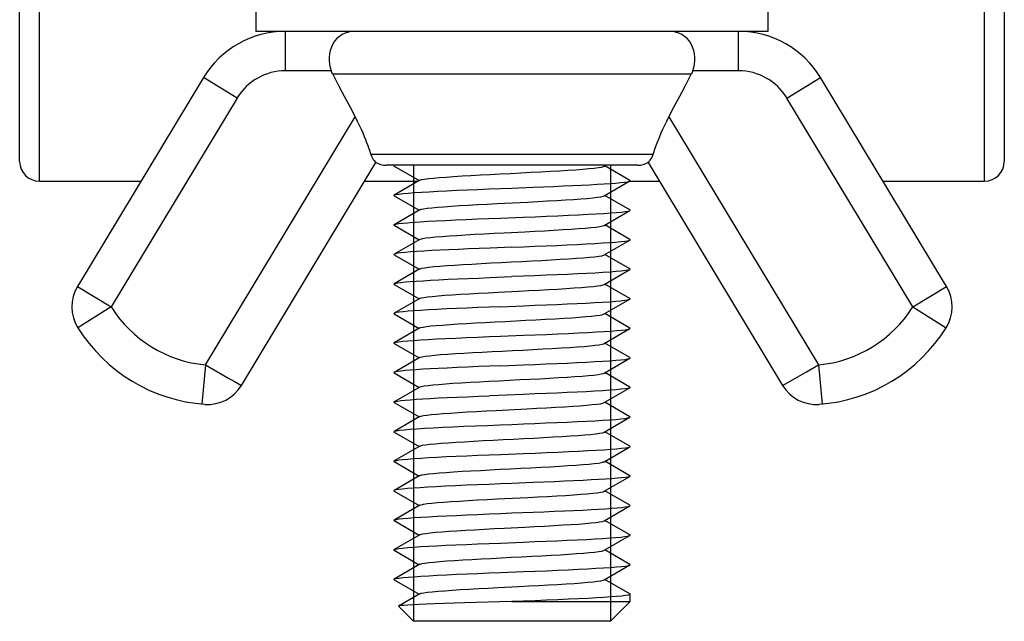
# Model space of a CAD drawing. Extents: x 0 to 420, y 0 to 297.
# Tile 42 of 75: x 245 to 255, y 169 to 175. Entities that reach past the tile are written whole.
import ezdxf

# ---------------------------------------------------------------- set-up
doc = ezdxf.new("R2010")
doc.units = 0
doc.header["$LTSCALE"] = 23.1
doc.layers.get('0').update_dxf_attribs({"linetype": 'CONTINUOUS'})
doc.layers.add('02___PRT_ALL_AXES', color=7, linetype='CONTINUOUS')

msp = doc.modelspace()

# ---------------------------------------------------------------- linework, layer by layer
at = {"color": 7, "linetype": 'CONTINUOUS'}
for p, q in [((245.324, 173.254), (245.324, 180.695)), ((254.924, 173.254), (254.924, 180.695)), ((245.124, 173.454), (245.124, 175.334)), ((255.124, 175.334), (255.124, 173.454)), ((247.823, 174.375), (247.823, 174.775)), ((252.426, 174.375), (252.426, 174.775)), ((246.991, 174.305), (245.712, 172.184)), ((247.334, 174.098), (246.991, 174.305)), ((248.289, 174.375), (247.823, 174.375)), ((251.944, 174.339), (248.305, 174.339)), ((252.426, 174.375), (251.96, 174.375)), ((252.915, 174.098), (253.258, 174.305)), ((254.537, 172.184), (253.258, 174.305)), ((247.334, 174.098), (246.054, 171.977)), ((254.195, 171.977), (252.915, 174.098)), ((247.011, 171.388), (248.53, 173.906)), ((251.719, 173.906), (253.238, 171.388)), ((251.558, 173.524), (248.691, 173.524)), ((247.376, 171.179), (248.742, 173.444)), ((248.927, 173.412), (248.925, 173.409)), ((248.925, 173.409), (248.927, 173.406)), ((248.931, 173.415), (248.927, 173.412)), ((248.927, 173.406), (249.181, 173.259)), ((251.061, 173.405), (251.078, 173.415)), ((251.322, 173.262), (251.068, 173.409)), ((251.507, 173.444), (252.873, 171.179)), ((245.324, 173.254), (246.357, 173.254)), ((248.628, 173.254), (249.172, 173.254)), ((249.188, 173.263), (248.927, 173.112)), ((251.061, 173.105), (251.322, 173.256)), ((251.322, 173.254), (251.621, 173.254)), ((253.892, 173.254), (254.924, 173.254)), ((248.927, 173.106), (249.181, 172.959)), ((250.124, 173.184), (250.338, 173.192)), ((251.322, 172.962), (251.068, 173.109)), ((249.974, 173.026), (250.285, 173.042)), ((249.188, 172.963), (248.927, 172.812)), ((251.061, 172.805), (251.322, 172.956)), ((248.927, 172.806), (249.181, 172.659)), ((251.322, 172.662), (251.068, 172.809)), ((249.188, 172.663), (248.927, 172.512)), ((251.061, 172.505), (251.322, 172.656)), ((248.927, 172.506), (249.181, 172.359)), ((250.124, 172.584), (249.902, 172.575)), ((251.322, 172.362), (251.068, 172.509)), ((249.188, 172.363), (248.927, 172.212)), ((251.061, 172.205), (251.322, 172.356)), ((248.927, 172.206), (249.181, 172.059)), ((249.9, 172.275), (250.124, 172.284)), ((251.322, 172.062), (251.068, 172.209)), ((245.712, 172.184), (246.054, 171.977)), ((254.195, 171.977), (254.537, 172.184)), ((249.188, 172.063), (248.927, 171.912)), ((251.061, 171.905), (251.322, 172.056)), ((246.054, 171.977), (245.715, 171.765)), ((248.927, 171.906), (249.181, 171.759)), ((251.322, 171.762), (251.068, 171.909)), ((254.195, 171.977), (254.534, 171.765)), ((249.188, 171.763), (248.927, 171.612)), ((251.061, 171.605), (251.322, 171.756)), ((248.927, 171.606), (249.181, 171.459)), ((251.322, 171.462), (251.068, 171.609)), ((249.188, 171.463), (248.927, 171.312)), ((251.061, 171.305), (251.322, 171.456)), ((247.011, 171.388), (246.975, 170.99)), ((247.011, 171.388), (247.239, 171.258)), ((248.927, 171.306), (249.181, 171.159)), ((251.322, 171.162), (251.068, 171.309)), ((252.98, 171.24), (253.117, 171.319)), ((253.117, 171.319), (253.156, 171.341)), ((253.156, 171.341), (253.238, 171.388)), ((253.238, 171.388), (253.274, 170.99)), ((252.873, 171.179), (252.98, 171.24)), ((249.188, 171.163), (248.927, 171.012)), ((251.061, 171.005), (251.322, 171.156)), ((248.927, 171.006), (249.181, 170.859)), ((251.322, 170.862), (251.068, 171.009)), ((249.964, 170.926), (250.275, 170.942)), ((249.188, 170.863), (248.927, 170.712)), ((251.061, 170.705), (251.322, 170.856)), ((248.927, 170.706), (249.181, 170.559)), ((251.322, 170.562), (251.068, 170.709)), ((249.188, 170.563), (248.927, 170.412)), ((251.061, 170.405), (251.322, 170.556)), ((248.927, 170.406), (249.181, 170.259)), ((251.322, 170.262), (251.068, 170.409)), ((249.188, 170.263), (248.927, 170.112)), ((251.061, 170.105), (251.322, 170.256)), ((248.927, 170.106), (249.181, 169.959)), ((250.341, 170.193), (250.124, 170.184)), ((251.322, 169.962), (251.068, 170.109)), ((249.974, 170.026), (250.285, 170.042)), ((249.188, 169.963), (248.927, 169.812)), ((251.061, 169.805), (251.322, 169.956)), ((248.927, 169.806), (249.181, 169.659)), ((250.124, 169.884), (250.341, 169.893)), ((251.322, 169.662), (251.068, 169.809)), ((249.188, 169.663), (248.927, 169.512)), ((251.061, 169.505), (251.322, 169.656)), ((248.927, 169.506), (249.181, 169.359)), ((251.322, 169.362), (251.068, 169.509)), ((249.188, 169.363), (248.927, 169.212)), ((251.061, 169.205), (251.322, 169.356)), ((248.927, 169.206), (249.181, 169.059)), ((251.322, 169.062), (251.068, 169.209)), ((249.188, 169.063), (248.973, 168.938)), ((249.124, 168.784), (248.972, 168.936)), ((250.124, 168.984), (251.324, 168.984)), ((251.124, 168.784), (251.324, 168.984)), ((251.124, 168.784), (249.124, 168.784))]:
    msp.add_line(p, q, dxfattribs=at)
at = {"color": 2, "linetype": 'CONTINUOUS'}
for p, q in [((249.124, 173.415), (249.124, 168.784)), ((251.124, 173.415), (251.124, 168.784))]:
    msp.add_line(p, q, dxfattribs=at)
at = {"color": 7, "linetype": 'CONTINUOUS'}
for points in [[(248.525, 174.775), (248.494, 174.773), (248.463, 174.768), (248.431, 174.758), (248.4, 174.743), (248.371, 174.724), (248.345, 174.701), (248.323, 174.674), (248.304, 174.644), (248.29, 174.613), (248.279, 174.58), (248.272, 174.547), (248.269, 174.513), (248.268, 174.478), (248.272, 174.443), (248.279, 174.409), (248.289, 174.375)], [(251.96, 174.375), (251.97, 174.409), (251.977, 174.443), (251.98, 174.478), (251.98, 174.513), (251.977, 174.547), (251.97, 174.58), (251.959, 174.613), (251.945, 174.644), (251.926, 174.674), (251.904, 174.701), (251.878, 174.724), (251.849, 174.743), (251.818, 174.758), (251.786, 174.768), (251.755, 174.773), (251.724, 174.775)], [(248.305, 174.339), (248.3, 174.348), (248.296, 174.357), (248.292, 174.366), (248.289, 174.375)], [(248.305, 174.339), (248.363, 174.227), (248.42, 174.118), (248.476, 174.011), (248.53, 173.906)], [(251.719, 173.906), (251.773, 174.011), (251.829, 174.118), (251.886, 174.227), (251.944, 174.339)], [(251.96, 174.375), (251.956, 174.366), (251.953, 174.357), (251.949, 174.348), (251.944, 174.339)], [(248.53, 173.906), (248.552, 173.862), (248.573, 173.821), (248.591, 173.781), (248.608, 173.744), (248.623, 173.709), (248.636, 173.676), (248.648, 173.645), (248.659, 173.617), (248.668, 173.591), (248.677, 173.567), (248.684, 173.545), (248.691, 173.524)], [(251.558, 173.524), (251.564, 173.545), (251.572, 173.567), (251.58, 173.59), (251.59, 173.616), (251.6, 173.644), (251.612, 173.675), (251.626, 173.708), (251.641, 173.743), (251.658, 173.781), (251.676, 173.821), (251.697, 173.862), (251.719, 173.906)], [(248.691, 173.524), (248.698, 173.506), (248.706, 173.489), (248.715, 173.475), (248.724, 173.464), (248.731, 173.455), (248.737, 173.449), (248.741, 173.445), (248.742, 173.444)], [(251.507, 173.444), (251.507, 173.445), (251.509, 173.446), (251.512, 173.449), (251.516, 173.453), (251.522, 173.459), (251.528, 173.467), (251.536, 173.478), (251.543, 173.491), (251.551, 173.507), (251.558, 173.524)], [(248.934, 173.415), (248.932, 173.414), (248.927, 173.412)], [(249.188, 173.263), (249.19, 173.264), (249.208, 173.27), (249.237, 173.275), (249.276, 173.28), (249.326, 173.285), (249.386, 173.291), (249.455, 173.296), (249.532, 173.301), (249.617, 173.307), (249.707, 173.312), (249.803, 173.317), (249.903, 173.322), (250.005, 173.328), (250.109, 173.333), (250.213, 173.338), (250.316, 173.344), (250.416, 173.349), (250.514, 173.354), (250.606, 173.36), (250.692, 173.365), (250.772, 173.37), (250.843, 173.375), (250.906, 173.381), (250.959, 173.386), (251.002, 173.391), (251.034, 173.397), (251.055, 173.402), (251.061, 173.405)], [(250.338, 173.192), (250.443, 173.197), (250.546, 173.201), (250.644, 173.205), (250.738, 173.209), (250.827, 173.214), (250.91, 173.218), (250.988, 173.222), (251.059, 173.226), (251.123, 173.231), (251.179, 173.235), (251.227, 173.239), (251.266, 173.244), (251.294, 173.248), (251.314, 173.252), (251.322, 173.256)], [(251.322, 173.256), (251.323, 173.257), (251.323, 173.261), (251.322, 173.262)], [(248.927, 173.106), (248.925, 173.109), (248.927, 173.112)], [(248.927, 173.112), (248.931, 173.114), (248.949, 173.119), (248.979, 173.123), (249.02, 173.128), (249.071, 173.133), (249.133, 173.137), (249.204, 173.142), (249.283, 173.147), (249.37, 173.151), (249.464, 173.156), (249.563, 173.161), (249.669, 173.165), (249.779, 173.17), (249.893, 173.175), (250.008, 173.179), (250.124, 173.184)], [(250.285, 173.042), (250.387, 173.047), (250.485, 173.053), (250.579, 173.058), (250.667, 173.063), (250.749, 173.069), (250.822, 173.074), (250.888, 173.079), (250.944, 173.084), (250.99, 173.09), (251.025, 173.095), (251.049, 173.1), (251.061, 173.105)], [(249.188, 172.963), (249.201, 172.968), (249.227, 172.973), (249.263, 172.979), (249.31, 172.984), (249.367, 172.989), (249.433, 172.994), (249.508, 173), (249.591, 173.005), (249.679, 173.01), (249.774, 173.016), (249.872, 173.021), (249.974, 173.026)], [(250.007, 172.879), (250.242, 172.889), (250.359, 172.893), (250.475, 172.898), (250.589, 172.903), (250.697, 172.908), (250.8, 172.912), (250.894, 172.917), (250.98, 172.922), (251.058, 172.926), (251.127, 172.931), (251.186, 172.936), (251.236, 172.94), (251.275, 172.945), (251.303, 172.95), (251.32, 172.955), (251.322, 172.956)], [(251.322, 172.956), (251.324, 172.959), (251.322, 172.962)], [(248.927, 172.806), (248.924, 172.808), (248.927, 172.812)], [(248.927, 172.812), (248.929, 172.813), (248.946, 172.818), (248.974, 172.823), (249.013, 172.827), (249.063, 172.832), (249.122, 172.837), (249.191, 172.841), (249.268, 172.846), (249.355, 172.851), (249.449, 172.855), (249.551, 172.86), (249.66, 172.865), (249.773, 172.87), (249.89, 172.874), (250.007, 172.879)], [(250.254, 172.74), (250.356, 172.746), (250.456, 172.751), (250.551, 172.756), (250.641, 172.762), (250.725, 172.767), (250.801, 172.772), (250.869, 172.778), (250.928, 172.783), (250.977, 172.788), (251.016, 172.793), (251.043, 172.799), (251.06, 172.804), (251.061, 172.805)], [(249.188, 172.663), (249.196, 172.666), (249.218, 172.672), (249.251, 172.677), (249.295, 172.682), (249.349, 172.688), (249.413, 172.693), (249.485, 172.698), (249.565, 172.703), (249.652, 172.709), (249.745, 172.714), (249.842, 172.719), (249.943, 172.725), (250.046, 172.73), (250.254, 172.74)], [(250.124, 172.584), (250.241, 172.588), (250.356, 172.593), (250.47, 172.598), (250.58, 172.602), (250.686, 172.607), (250.785, 172.612), (250.879, 172.616), (250.966, 172.621), (251.045, 172.626), (251.116, 172.63), (251.178, 172.635), (251.229, 172.64), (251.27, 172.644), (251.3, 172.649), (251.318, 172.654), (251.322, 172.656)], [(251.322, 172.656), (251.324, 172.658), (251.322, 172.662)], [(248.927, 172.512), (248.925, 172.508), (248.927, 172.506)], [(249.902, 172.575), (249.791, 172.57), (249.684, 172.566), (249.581, 172.561), (249.483, 172.557), (249.392, 172.553), (249.308, 172.548), (249.23, 172.544), (249.159, 172.539), (249.096, 172.535), (249.041, 172.53), (248.997, 172.526), (248.963, 172.521), (248.94, 172.516), (248.927, 172.512)], [(249.188, 172.363), (249.192, 172.365), (249.21, 172.37), (249.24, 172.375), (249.281, 172.381), (249.332, 172.386), (249.393, 172.391), (249.462, 172.397), (249.54, 172.402), (249.625, 172.407), (249.717, 172.412), (249.813, 172.418), (249.913, 172.423), (250.015, 172.428), (250.119, 172.434), (250.223, 172.439), (250.326, 172.444), (250.426, 172.449), (250.523, 172.455), (250.615, 172.46), (250.7, 172.465), (250.779, 172.471), (250.85, 172.476), (250.911, 172.481), (250.963, 172.486), (251.005, 172.492), (251.036, 172.497), (251.056, 172.502), (251.061, 172.505)], [(251.322, 172.356), (251.319, 172.354), (251.302, 172.35), (251.273, 172.345), (251.232, 172.34), (251.181, 172.335), (251.119, 172.33), (251.048, 172.326), (250.969, 172.321), (250.883, 172.316), (250.789, 172.312), (250.689, 172.307), (250.583, 172.303), (250.472, 172.298), (250.357, 172.293), (250.241, 172.289), (250.124, 172.284)], [(251.322, 172.362), (251.324, 172.359), (251.322, 172.356)], [(248.927, 172.206), (248.925, 172.207), (248.927, 172.212)], [(248.927, 172.212), (248.939, 172.216), (248.961, 172.221), (248.995, 172.225), (249.038, 172.23), (249.09, 172.234), (249.151, 172.239), (249.221, 172.243), (249.298, 172.248), (249.383, 172.252), (249.476, 172.257), (249.575, 172.261), (249.68, 172.266), (249.789, 172.27), (249.9, 172.275)], [(249.984, 172.127), (250.192, 172.137), (250.295, 172.143), (250.397, 172.148), (250.494, 172.153), (250.588, 172.158), (250.675, 172.164), (250.756, 172.169), (250.829, 172.174), (250.894, 172.18), (250.949, 172.185), (250.994, 172.19), (251.028, 172.195), (251.051, 172.201), (251.061, 172.205)], [(249.188, 172.063), (249.203, 172.069), (249.23, 172.074), (249.267, 172.079), (249.315, 172.084), (249.373, 172.09), (249.441, 172.095), (249.516, 172.1), (249.599, 172.106), (249.689, 172.111), (249.783, 172.116), (249.882, 172.121), (249.984, 172.127)], [(250.009, 171.979), (250.241, 171.988), (250.356, 171.993), (250.47, 171.998), (250.58, 172.002), (250.685, 172.007), (250.785, 172.012), (250.879, 172.016), (250.966, 172.021), (251.045, 172.026), (251.116, 172.03), (251.178, 172.035), (251.229, 172.04), (251.27, 172.044), (251.299, 172.049), (251.317, 172.054), (251.322, 172.056)], [(251.322, 172.056), (251.324, 172.058), (251.322, 172.062)], [(248.927, 171.912), (248.924, 171.909), (248.927, 171.906)], [(250.009, 171.979), (249.893, 171.975), (249.779, 171.97), (249.668, 171.965), (249.561, 171.961), (249.459, 171.956), (249.365, 171.951), (249.278, 171.946), (249.199, 171.942), (249.129, 171.937), (249.069, 171.932), (249.018, 171.928), (248.978, 171.923), (248.949, 171.919), (248.931, 171.914), (248.927, 171.912)], [(250.265, 171.841), (250.367, 171.846), (250.466, 171.852), (250.56, 171.857), (250.65, 171.862), (250.733, 171.867), (250.808, 171.873), (250.875, 171.878), (250.933, 171.883), (250.981, 171.889), (251.019, 171.894), (251.046, 171.899), (251.061, 171.905)], [(249.188, 171.763), (249.198, 171.767), (249.221, 171.772), (249.255, 171.778), (249.3, 171.783), (249.355, 171.788), (249.42, 171.793), (249.493, 171.799), (249.574, 171.804), (249.661, 171.809), (249.754, 171.815), (249.852, 171.82), (249.954, 171.825), (250.057, 171.83), (250.265, 171.841)], [(250.008, 171.679), (250.242, 171.689), (250.36, 171.693), (250.476, 171.698), (250.59, 171.703), (250.698, 171.708), (250.801, 171.712), (250.895, 171.717), (250.981, 171.722), (251.058, 171.726), (251.127, 171.731), (251.187, 171.736), (251.237, 171.741), (251.276, 171.745), (251.304, 171.75), (251.32, 171.755), (251.322, 171.756)], [(251.322, 171.756), (251.324, 171.759), (251.322, 171.762)], [(248.927, 171.606), (248.924, 171.609), (248.927, 171.612)], [(248.927, 171.612), (248.93, 171.613), (248.947, 171.618), (248.975, 171.623), (249.015, 171.628), (249.065, 171.632), (249.125, 171.637), (249.194, 171.641), (249.272, 171.646), (249.359, 171.651), (249.453, 171.656), (249.555, 171.66), (249.664, 171.665), (249.776, 171.67), (249.892, 171.675), (250.008, 171.679)], [(249.188, 171.463), (249.193, 171.465), (249.213, 171.471), (249.244, 171.476), (249.285, 171.481), (249.338, 171.486), (249.399, 171.492), (249.47, 171.497), (249.549, 171.502), (249.634, 171.508), (249.726, 171.513), (249.823, 171.518), (249.923, 171.524), (250.026, 171.529), (250.13, 171.534), (250.234, 171.539), (250.336, 171.545), (250.436, 171.55), (250.532, 171.555), (250.624, 171.561), (250.709, 171.566), (250.787, 171.571), (250.856, 171.576), (250.917, 171.582), (250.968, 171.587), (251.009, 171.592), (251.039, 171.598), (251.057, 171.603), (251.061, 171.605)], [(250.01, 171.379), (250.241, 171.388), (250.356, 171.393), (250.469, 171.398), (250.579, 171.402), (250.685, 171.407), (250.785, 171.412), (250.88, 171.416), (250.967, 171.421), (251.046, 171.426), (251.116, 171.43), (251.178, 171.435), (251.229, 171.44), (251.27, 171.444), (251.299, 171.449), (251.317, 171.454), (251.322, 171.456)], [(251.322, 171.456), (251.324, 171.458), (251.322, 171.462)], [(248.927, 171.312), (248.925, 171.308), (248.927, 171.306)], [(249.465, 171.356), (249.376, 171.352), (249.293, 171.347), (249.218, 171.343), (249.15, 171.339), (249.089, 171.334), (249.037, 171.33), (248.995, 171.325), (248.962, 171.321), (248.939, 171.316), (248.927, 171.312)], [(250.01, 171.379), (249.896, 171.375), (249.782, 171.37), (249.672, 171.365), (249.566, 171.361), (249.465, 171.356)], [(249.995, 171.227), (250.203, 171.238), (250.306, 171.243), (250.407, 171.248), (250.504, 171.254), (250.597, 171.259), (250.684, 171.264), (250.764, 171.27), (250.836, 171.275), (250.9, 171.28), (250.954, 171.285), (250.998, 171.291), (251.031, 171.296), (251.053, 171.301), (251.061, 171.305)], [(247.239, 171.258), (247.269, 171.24), (247.296, 171.225), (247.376, 171.179)], [(249.188, 171.163), (249.189, 171.164), (249.206, 171.169), (249.233, 171.174), (249.272, 171.18), (249.321, 171.185), (249.38, 171.19), (249.448, 171.195), (249.524, 171.201), (249.608, 171.206)], [(249.608, 171.206), (249.698, 171.211), (249.793, 171.217), (249.892, 171.222), (249.995, 171.227)], [(251.322, 171.156), (251.318, 171.154), (251.3, 171.149), (251.27, 171.144), (251.23, 171.14), (251.178, 171.135), (251.116, 171.13), (251.045, 171.126), (250.966, 171.121), (250.879, 171.116), (250.785, 171.112), (250.685, 171.107), (250.58, 171.102), (250.47, 171.098), (250.356, 171.093), (250.241, 171.088), (249.896, 171.075)], [(251.322, 171.162), (251.324, 171.158), (251.322, 171.156)], [(248.927, 171.006), (248.925, 171.008), (248.927, 171.012)], [(248.927, 171.012), (248.941, 171.017), (248.964, 171.021), (248.997, 171.026), (249.04, 171.03), (249.091, 171.034), (249.15, 171.039), (249.218, 171.043), (249.293, 171.047), (249.376, 171.052), (249.465, 171.056)], [(249.465, 171.056), (249.566, 171.061), (249.673, 171.065), (249.783, 171.07), (249.896, 171.075)], [(250.275, 170.942), (250.377, 170.947), (250.475, 170.952), (250.57, 170.957), (250.658, 170.963), (250.741, 170.968), (250.815, 170.973), (250.882, 170.979), (250.939, 170.984), (250.986, 170.989), (251.022, 170.994), (251.048, 171), (251.061, 171.005)], [(249.188, 170.863), (249.199, 170.867), (249.224, 170.873), (249.259, 170.878), (249.305, 170.883), (249.361, 170.889), (249.426, 170.894), (249.5, 170.899), (249.582, 170.904), (249.67, 170.91), (249.764, 170.915), (249.862, 170.92), (249.964, 170.926)], [(250.124, 170.784), (250.241, 170.788), (250.356, 170.793), (250.469, 170.798), (250.579, 170.802), (250.685, 170.807), (250.786, 170.812), (250.88, 170.816), (250.967, 170.821), (251.046, 170.826), (251.117, 170.83), (251.178, 170.835), (251.229, 170.84), (251.27, 170.844), (251.299, 170.849), (251.317, 170.854), (251.322, 170.856)], [(251.322, 170.856), (251.324, 170.858), (251.322, 170.862)], [(248.927, 170.706), (248.924, 170.709), (248.927, 170.712)], [(248.927, 170.712), (248.931, 170.714), (248.95, 170.719), (248.983, 170.724), (249.029, 170.729), (249.088, 170.734), (249.157, 170.739), (249.237, 170.744), (249.325, 170.749), (249.421, 170.754), (249.525, 170.759), (249.636, 170.764), (249.754, 170.769), (249.876, 170.774), (250, 170.779), (250.124, 170.784)], [(249.188, 170.563), (249.194, 170.566), (249.215, 170.571), (249.247, 170.576), (249.29, 170.582), (249.343, 170.587), (249.406, 170.592), (249.477, 170.598), (249.557, 170.603), (249.643, 170.608), (249.735, 170.613), (249.832, 170.619), (249.933, 170.624), (250.036, 170.629), (250.14, 170.635), (250.244, 170.64), (250.346, 170.645), (250.446, 170.651), (250.542, 170.656), (250.632, 170.661), (250.717, 170.666), (250.794, 170.672), (250.863, 170.677), (250.923, 170.682), (250.973, 170.688), (251.012, 170.693), (251.041, 170.698), (251.059, 170.703), (251.061, 170.705)], [(250.008, 170.479), (250.242, 170.489), (250.359, 170.493), (250.475, 170.498), (250.589, 170.503), (250.697, 170.508), (250.799, 170.512), (250.893, 170.517), (250.979, 170.522), (251.057, 170.526), (251.127, 170.531), (251.187, 170.536), (251.238, 170.541), (251.277, 170.545), (251.304, 170.55), (251.32, 170.555), (251.322, 170.556)], [(251.322, 170.556), (251.324, 170.559), (251.322, 170.562)], [(248.927, 170.406), (248.924, 170.409), (248.927, 170.412)], [(248.927, 170.412), (248.931, 170.414), (248.948, 170.418), (248.977, 170.423), (249.017, 170.428), (249.067, 170.432), (249.127, 170.437), (249.197, 170.442), (249.276, 170.446), (249.362, 170.451), (249.457, 170.456), (249.559, 170.46), (249.667, 170.465), (249.778, 170.47), (249.893, 170.475), (250.008, 170.479)], [(249.188, 170.263), (249.19, 170.264), (249.208, 170.27), (249.237, 170.275), (249.276, 170.28), (249.326, 170.285), (249.386, 170.291), (249.455, 170.296), (249.532, 170.301), (249.617, 170.307), (249.707, 170.312), (249.803, 170.317), (249.903, 170.322), (250.005, 170.328), (250.109, 170.333), (250.213, 170.338), (250.316, 170.344), (250.416, 170.349), (250.514, 170.354), (250.606, 170.36), (250.692, 170.365), (250.772, 170.37), (250.843, 170.375), (250.906, 170.381), (250.959, 170.386), (251.002, 170.391), (251.034, 170.397), (251.055, 170.402), (251.061, 170.405)], [(251.274, 170.245), (251.238, 170.241), (251.193, 170.236), (251.139, 170.232), (251.077, 170.228), (251.007, 170.223), (250.93, 170.219), (250.846, 170.215), (250.754, 170.21), (250.657, 170.206), (250.555, 170.201), (250.449, 170.197), (250.341, 170.193)], [(251.322, 170.256), (251.318, 170.254), (251.301, 170.249), (251.274, 170.245)], [(251.322, 170.262), (251.324, 170.258), (251.322, 170.256)], [(248.927, 170.112), (248.924, 170.109), (248.927, 170.106)], [(250.124, 170.184), (250.007, 170.179), (249.889, 170.174), (249.773, 170.17), (249.659, 170.165), (249.551, 170.16), (249.448, 170.155), (249.354, 170.151), (249.268, 170.146), (249.191, 170.141), (249.122, 170.137), (249.063, 170.132), (249.013, 170.127), (248.974, 170.123), (248.946, 170.118), (248.929, 170.113), (248.927, 170.112)], [(251.025, 170.095), (251.049, 170.1), (251.061, 170.105)], [(249.188, 169.963), (249.201, 169.968), (249.227, 169.973), (249.263, 169.979), (249.31, 169.984), (249.367, 169.989), (249.433, 169.994), (249.508, 170), (249.591, 170.005), (249.679, 170.01), (249.774, 170.016), (249.872, 170.021), (249.974, 170.026)], [(250.285, 170.042), (250.387, 170.047), (250.485, 170.053), (250.579, 170.058), (250.667, 170.063), (250.749, 170.069), (250.822, 170.074), (250.888, 170.079), (250.944, 170.084), (250.99, 170.09), (251.025, 170.095)], [(250.341, 169.893), (250.449, 169.897), (250.554, 169.901), (250.656, 169.906), (250.752, 169.91), (250.843, 169.914), (250.927, 169.919), (251.004, 169.923), (251.074, 169.927), (251.137, 169.932), (251.191, 169.936), (251.237, 169.941), (251.274, 169.945)], [(251.274, 169.945), (251.302, 169.949), (251.318, 169.954), (251.322, 169.956)], [(251.322, 169.956), (251.324, 169.958), (251.322, 169.962)], [(248.927, 169.806), (248.924, 169.809), (248.927, 169.812)], [(248.927, 169.812), (248.931, 169.814), (248.948, 169.818), (248.977, 169.823), (249.017, 169.828), (249.067, 169.832), (249.128, 169.837), (249.197, 169.842), (249.276, 169.846), (249.363, 169.851), (249.458, 169.856), (249.56, 169.86), (249.667, 169.865), (249.778, 169.87), (249.893, 169.875), (250.008, 169.879), (250.124, 169.884)], [(250.254, 169.74), (250.356, 169.746), (250.456, 169.751), (250.551, 169.756), (250.641, 169.762), (250.725, 169.767), (250.801, 169.772), (250.869, 169.778), (250.928, 169.783), (250.977, 169.788), (251.016, 169.793), (251.043, 169.799), (251.06, 169.804), (251.061, 169.805)], [(249.188, 169.663), (249.196, 169.666), (249.218, 169.672), (249.251, 169.677), (249.295, 169.682), (249.349, 169.688), (249.413, 169.693), (249.485, 169.698), (249.565, 169.703), (249.652, 169.709), (249.745, 169.714), (249.842, 169.719), (249.943, 169.725), (250.046, 169.73), (250.254, 169.74)], [(250.241, 169.588), (250.356, 169.593), (250.469, 169.598), (250.579, 169.602), (250.686, 169.607), (250.787, 169.612), (250.882, 169.616), (250.969, 169.621), (251.048, 169.626), (251.118, 169.63), (251.179, 169.635), (251.23, 169.64), (251.27, 169.644), (251.299, 169.649), (251.318, 169.654), (251.322, 169.656)], [(251.322, 169.656), (251.324, 169.658), (251.322, 169.662)], [(248.927, 169.506), (248.924, 169.508), (248.927, 169.512)], [(248.927, 169.512), (248.929, 169.513), (248.946, 169.518), (248.974, 169.523), (249.014, 169.527), (249.065, 169.532), (249.126, 169.537), (249.196, 169.542), (249.275, 169.546), (249.361, 169.551), (249.454, 169.556), (249.555, 169.56), (249.663, 169.565), (249.775, 169.57), (249.891, 169.574), (250.007, 169.579), (250.241, 169.588)], [(249.188, 169.363), (249.192, 169.365), (249.21, 169.37), (249.24, 169.375), (249.281, 169.381), (249.332, 169.386), (249.393, 169.391), (249.462, 169.397), (249.54, 169.402), (249.625, 169.407), (249.717, 169.412), (249.813, 169.418), (249.913, 169.423), (250.015, 169.428), (250.119, 169.434), (250.223, 169.439), (250.326, 169.444), (250.426, 169.449), (250.523, 169.455), (250.615, 169.46), (250.7, 169.465), (250.779, 169.471), (250.85, 169.476), (250.911, 169.481), (250.963, 169.486), (251.005, 169.492), (251.036, 169.497), (251.056, 169.502), (251.061, 169.505)], [(250.008, 169.279), (250.242, 169.289), (250.358, 169.293), (250.474, 169.298), (250.587, 169.303), (250.695, 169.307), (250.796, 169.312), (250.89, 169.317), (250.976, 169.322), (251.054, 169.326), (251.124, 169.331), (251.185, 169.336), (251.236, 169.34), (251.276, 169.345), (251.304, 169.35), (251.32, 169.355), (251.322, 169.356)], [(251.322, 169.356), (251.324, 169.359), (251.322, 169.362)], [(248.927, 169.206), (248.924, 169.209), (248.927, 169.212)], [(248.927, 169.212), (248.931, 169.214), (248.949, 169.219), (248.978, 169.223), (249.018, 169.228), (249.069, 169.233), (249.13, 169.237), (249.2, 169.242), (249.279, 169.247), (249.366, 169.251), (249.461, 169.256), (249.562, 169.261), (249.669, 169.265), (249.779, 169.27), (249.893, 169.275), (250.008, 169.279)], [(249.984, 169.127), (250.192, 169.137), (250.295, 169.143), (250.397, 169.148), (250.494, 169.153), (250.588, 169.158), (250.675, 169.164), (250.756, 169.169), (250.829, 169.174), (250.894, 169.18), (250.949, 169.185), (250.994, 169.19), (251.028, 169.195), (251.051, 169.201), (251.061, 169.205)], [(249.188, 169.063), (249.203, 169.069), (249.23, 169.074), (249.267, 169.079), (249.315, 169.084), (249.373, 169.09), (249.441, 169.095), (249.516, 169.1), (249.599, 169.106), (249.689, 169.111), (249.783, 169.116), (249.882, 169.121), (249.984, 169.127)], [(251.324, 169.059), (251.32, 169.055), (251.304, 169.05), (251.276, 169.045), (251.237, 169.04), (251.187, 169.036), (251.127, 169.031), (251.058, 169.026), (250.981, 169.022), (250.895, 169.017), (250.8, 169.012), (250.698, 169.008), (250.59, 169.003), (250.476, 168.998), (250.36, 168.993), (250.242, 168.989), (250.124, 168.984)], [(251.322, 169.062), (251.324, 169.059), (251.324, 169.059)], [(248.973, 168.938), (248.972, 168.937), (248.972, 168.936)], [(250.124, 168.984), (250.002, 168.981), (249.881, 168.978), (249.762, 168.974), (249.646, 168.971), (249.537, 168.968), (249.434, 168.965), (249.341, 168.962), (249.256, 168.959), (249.182, 168.956), (249.118, 168.952), (249.065, 168.949), (249.023, 168.946), (248.994, 168.943), (248.976, 168.94), (248.973, 168.938)]]:
    msp.add_lwpolyline(points, dxfattribs=at)
for centre, radius, start, end in [((247.823, 173.803), 0.972, 90, 148.9), ((252.426, 173.803), 0.972, 31.1, 90), ((247.823, 173.803), 0.572, 90, 148.9), ((252.426, 173.803), 0.572, 31.1, 90), ((245.324, 173.454), 0.2, 180, 270), ((248.847, 173.615), 0.2, 238.3321, 270), ((251.402, 173.615), 0.2, 270, 301.6679), ((254.924, 173.454), 0.2, 270, 360), ((246.054, 171.977), 0.4, 148.9, 212.0397), ((254.195, 171.977), 0.4, 327.9603, 31.1), ((247.127, 172.649), 1.266, 212.0397, 264.7501), ((253.122, 172.649), 1.266, 275.2499, 327.9603), ((247.127, 172.649), 1.666, 212.0397, 265.7603), ((253.122, 172.649), 1.666, 274.2397, 327.9603), ((247.034, 171.386), 0.4, 265.7783, 328.9), ((253.215, 171.386), 0.4, 211.1, 274.2217)]:
    msp.add_arc(centre, radius, start, end, dxfattribs=at)
at = {"layer": '02___PRT_ALL_AXES', "color": 7, "linetype": 'CONTINUOUS'}
for p, q in [((247.524, 175.135), (247.524, 174.775)), ((252.724, 175.135), (252.724, 174.775)), ((252.724, 174.775), (247.524, 174.775)), ((251.402, 173.415), (248.847, 173.415)), ((251.324, 168.984), (251.324, 169.059))]:
    msp.add_line(p, q, dxfattribs=at)

doc.saveas('drawing.dxf')
